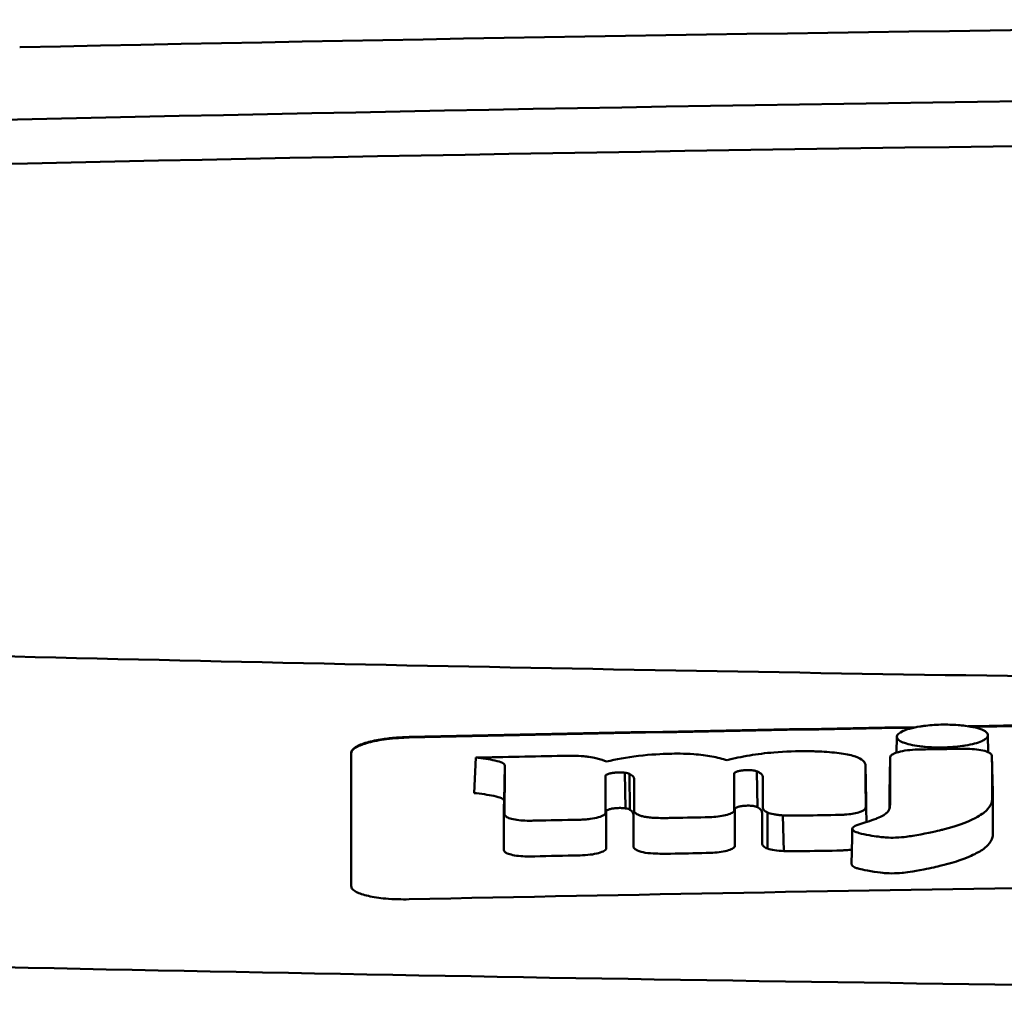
# Model space of a CAD drawing. Header units: millimetres. Extents: x 76 to 376, y 13 to 403.
# Tile 7 of 10: x 180 to 197, y 386 to 403. Entities that reach past the tile are written whole.
import ezdxf

# ---------------------------------------------------------------- set-up
doc = ezdxf.new("R2010")
doc.units = ezdxf.units.MM
doc.layers.add('Visible (ISO)', color=7, linetype='Continuous', lineweight=50)

msp = doc.modelspace()

# ---------------------------------------------------------------- linework, layer by layer
at = {"layer": 'Visible (ISO)'}
for p, q in [((180.145, 402.888), (180.153, 402.888)), ((195.336, 390.673), (195.341, 390.948)), ((196.918, 390.973), (196.923, 390.68)), ((191.403, 390.653), (191.394, 390.653)), ((197, 389.994), (196.988, 390.604)), ((188.015, 389.972), (188.045, 390.585)), ((188.535, 389.836), (188.548, 390.448)), ((194.811, 389.843), (194.799, 390.456)), ((195.211, 389.968), (195.223, 390.58)), ((190.478, 390.328), (190.481, 390.328)), ((190.639, 389.707), (190.625, 390.325)), ((190.641, 389.706), (190.628, 390.325)), ((190.714, 389.684), (190.708, 390.305)), ((192.522, 390.308), (192.522, 390.309)), ((192.924, 389.728), (192.914, 390.348)), ((190.491, 389.712), (190.494, 389.712)), ((192.534, 389.694), (192.534, 389.695)), ((193.102, 389.011), (193.101, 389.635)), ((193.382, 388.967), (193.364, 389.586))]:
    msp.add_line(p, q, dxfattribs=at)
for centre, major_axis, ratio, start_param, end_param in [((225.278, 374.142), (250.217, -0.007), 0.116796, 1.571075, 1.752137), ((225.433, 377.132), (225.492, 0.002), 0.110939, 1.570719, 1.791596), ((225.455, 377.102), (-227.223, 0), 0.106767, 4.71241, 4.92951), ((2327.251, 283.602), (2131.91, -107.347), 0.004971, 3.131872, 3.14183), ((1071.829, 464.293), (876.488, 73.351), 0.007714, 3.140926, 3.156464), ((632.567, 507.281), (437.26, 116.305), 0.016372, 3.162905, 3.181731), ((-1406.435, 765.371), (-1603.388, 374.365), 0.008684, 3.120399, 3.130225), ((225.477, -1400.088), (-1794.464, 0), 0.998105, 4.73241, 4.73325), ((185.859, 388.912), (5.162, 1.321), 0.208752, 0.672627, 0.721389), ((86.615, 362.482), (-103.711, -27.966), 0.030011, 3.195969, 3.212241), ((195.995, 390.499), (20.307, 0.333), 0.011404, 1.54636, 1.583154), ((121.433, 392.079), (68.92, -1.605), 0.017399, 0.035526, 0.081457), ((192.468, 389.075), (0.0178, -0.0822), 0.794442, 1.154854, 1.308402), ((191.245, 389.035), (0.452, 0.007), 0.249026, 3.644233, 4.534786)]:
    msp.add_ellipse(centre, major_axis=major_axis, ratio=ratio, start_param=start_param, end_param=end_param, dxfattribs=at)
for points, knots in [([(179.344, 392.353), (186.965, 392.166), (194.6, 392.026), (206.138, 391.885), (209.985, 391.849), (215.771, 391.814), (217.706, 391.805), (221.488, 391.793), (223.302, 391.79), (225.201, 391.789)], [0.000811, 0.000811, 0.000811, 0.000811, 2.334672, 2.334672, 3.49801, 3.49801, 4.08174, 4.08174, 4.638981, 4.638981, 4.638981, 4.638981]), ([(195.447, 391.047), (195.476, 391.06), (195.514, 391.074), (195.619, 391.103), (195.681, 391.115), (195.736, 391.124)], [0.54383531, 0.54383531, 0.54383531, 0.54383531, 0.55538596, 0.55538596, 0.56979725, 0.56979725, 0.56979725, 0.56979725]), ([(195.736, 391.124), (195.761, 391.128), (195.785, 391.132), (195.9, 391.147), (195.998, 391.154), (196.11, 391.157), (196.12, 391.157), (196.13, 391.157)], [0.56979725, 0.56979725, 0.56979725, 0.56979725, 0.57641934, 0.57641934, 0.60538821, 0.60538821, 0.608138, 0.608138, 0.608138, 0.608138]), ([(196.13, 391.157), (196.21, 391.158), (196.303, 391.157), (196.442, 391.146), (196.483, 391.142), (196.523, 391.137)], [0.20935443, 0.20935443, 0.20935443, 0.20935443, 0.23138469, 0.23138469, 0.24081303, 0.24081303, 0.24081303, 0.24081303]), ([(196.523, 391.137), (196.569, 391.131), (196.614, 391.124), (196.721, 391.102), (196.772, 391.086), (196.812, 391.07)], [0.24081303, 0.24081303, 0.24081303, 0.24081303, 0.25152963, 0.25152963, 0.26878639, 0.26878639, 0.26878639, 0.26878639]), ([(185.889, 390.671), (185.889, 390.704), (185.914, 390.737), (186.011, 390.797), (186.078, 390.825), (186.24, 390.871), (186.332, 390.891), (186.509, 390.917), (186.588, 390.926), (186.742, 390.938), (186.815, 390.942), (186.889, 390.943)], [0.000001, 0.000001, 0.000001, 0.000001, 0.0401815, 0.0401815, 0.0773555, 0.0773555, 0.111928, 0.111928, 0.1374241, 0.1374241, 0.1594038, 0.1594038, 0.1594038, 0.1594038]), ([(196.812, 391.07), (196.82, 391.066), (196.828, 391.063), (196.883, 391.036), (196.91, 391.011), (196.917, 390.981), (196.918, 390.977), (196.918, 390.973)], [0.26878639, 0.26878639, 0.26878639, 0.26878639, 0.27236042, 0.27236042, 0.29605283, 0.29605283, 0.29977178, 0.29977178, 0.29977178, 0.29977178]), ([(196.918, 390.973), (196.918, 390.951), (196.904, 390.928), (196.857, 390.894), (196.837, 390.883), (196.812, 390.872)], [0.29977178, 0.29977178, 0.29977178, 0.29977178, 0.3191873, 0.3191873, 0.32886275, 0.32886275, 0.32886275, 0.32886275]), ([(185.889, 390.661), (185.889, 390.679), (185.896, 390.697), (185.927, 390.732), (185.95, 390.75), (186.031, 390.796), (186.1, 390.822), (186.276, 390.87), (186.383, 390.89), (186.568, 390.914), (186.638, 390.92), (186.769, 390.929), (186.829, 390.932), (186.889, 390.933)], [0.000001, 0.000001, 0.000001, 0.000001, 0.0217943, 0.0217943, 0.0441477, 0.0441477, 0.0807582, 0.0807582, 0.1194179, 0.1194179, 0.1413053, 0.1413053, 0.159337, 0.159337, 0.159337, 0.159337]), ([(196.524, 390.795), (196.507, 390.793), (196.491, 390.79), (196.421, 390.78), (196.365, 390.775), (196.249, 390.766), (196.189, 390.763), (196.129, 390.762), (196.026, 390.761), (195.927, 390.764), (195.804, 390.774), (195.771, 390.778), (195.735, 390.782)], [0.35782816, 0.35782816, 0.35782816, 0.35782816, 0.36290873, 0.36290873, 0.38071021, 0.38071021, 0.39878358, 0.39878358, 0.39878358, 0.42985818, 0.42985818, 0.43932148, 0.43932148, 0.43932148, 0.43932148]), ([(185.889, 388.36), (185.889, 388.803), (185.889, 389.244), (185.889, 389.688), (185.889, 390.016), (185.889, 390.342), (185.889, 390.671)], [0, 0, 0, 0, 5.438666, 5.438666, 5.438666, 9.461667, 9.461667, 9.461667, 9.461667]), ([(190.007, 390.599), (189.983, 390.602), (189.953, 390.606), (189.857, 390.614), (189.791, 390.616), (189.725, 390.617)], [-0.03137982, -0.03137982, -0.03137982, -0.03137982, -0.02006966, -0.02006966, 0, 0, 0, 0]), ([(191.394, 390.653), (191.275, 390.649), (191.085, 390.641), (190.656, 390.591), (190.473, 390.558), (190.31, 390.517)], [-0.1386449, -0.1386449, -0.1386449, -0.1386449, -0.0667172, -0.0667172, 0, 0, 0, 0]), ([(192.398, 390.54), (192.322, 390.565), (192.235, 390.588), (192.039, 390.624), (191.937, 390.637), (191.653, 390.657), (191.5, 390.656), (191.403, 390.653)], [-0.2770651, -0.2770651, -0.2770651, -0.2770651, -0.2356097, -0.2356097, -0.1978033, -0.1978033, -0.1405425, -0.1405425, -0.1405425, -0.1405425]), ([(193.901, 390.695), (193.872, 390.695), (193.844, 390.696), (193.611, 390.699), (193.409, 390.693), (193.062, 390.664), (192.923, 390.646), (192.648, 390.6), (192.517, 390.572), (192.398, 390.54)], [-0.1668809, -0.1668809, -0.1668809, -0.1668809, -0.1584518, -0.1584518, -0.0966679, -0.0966679, -0.0505514, -0.0505514, 0, 0, 0, 0]), ([(194.796, 390.468), (194.789, 390.497), (194.768, 390.526), (194.694, 390.577), (194.644, 390.599), (194.5, 390.64), (194.406, 390.656), (194.189, 390.681), (194.068, 390.689), (193.951, 390.693)], [-0.3006219, -0.3006219, -0.3006219, -0.3006219, -0.2681937, -0.2681937, -0.2390981, -0.2390981, -0.2061369, -0.2061369, -0.1717789, -0.1717789, -0.1717789, -0.1717789]), ([(194.58, 389.376), (194.571, 389.367), (194.566, 389.358), (194.57, 389.338), (194.58, 389.329), (194.612, 389.302), (194.657, 389.288), (194.787, 389.249), (194.943, 389.227), (195.1, 389.206), (195.141, 389.203), (195.21, 389.199), (195.262, 389.198), (195.394, 389.202), (195.461, 389.21), (195.541, 389.22), (195.581, 389.226), (195.803, 389.262), (196.008, 389.309), (196.103, 389.331), (196.123, 389.336), (196.446, 389.417), (196.635, 389.505), (196.814, 389.604), (196.872, 389.647), (196.955, 389.738), (196.979, 389.786), (196.99, 389.848), (196.99, 389.862), (196.991, 389.899), (196.989, 390.158), (196.988, 390.604)], [-4.676688, -4.676688, -4.676688, -4.676688, -4.675904, -4.675904, -4.674974, -4.674974, -4.671817, -4.671817, -4.660677, -4.660677, -4.647032, -4.647032, -4.608842, -4.608842, -4.553099, -4.553099, -4.499156, -4.499156, -4.229728, -4.229728, -4.140787, -4.140787, -2.835256, -2.835256, -1.875515, -1.875515, -0.862737, -0.862737, -0.545368, -0.545368, 0, 0, 0, 0]), ([(195.231, 390.61), (195.228, 390.605), (195.226, 390.6), (195.224, 390.59), (195.223, 390.585), (195.223, 390.58)], [-0.0124181, -0.0124181, -0.0124181, -0.0124181, -0.00620912, -0.00620912, 0, 0, 0, 0]), ([(195.703, 390.726), (195.641, 390.724), (195.58, 390.719), (195.464, 390.705), (195.411, 390.695), (195.329, 390.672), (195.297, 390.66), (195.252, 390.636), (195.237, 390.623), (195.231, 390.61)], [-0.07038308, -0.07038308, -0.07038308, -0.07038308, -0.05171901, -0.05171901, -0.03231276, -0.03231276, -0.01570023, -0.01570023, 0, 0, 0, 0]), ([(195.74, 390.726), (195.734, 390.726), (195.728, 390.726), (195.715, 390.726), (195.709, 390.726), (195.703, 390.726)], [-0.00371697, -0.00371697, -0.00371697, -0.00371697, -0.001858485, -0.001858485, 0, 0, 0, 0]), ([(196.974, 390.644), (196.964, 390.658), (196.945, 390.671), (196.885, 390.696), (196.843, 390.708), (196.748, 390.725), (196.698, 390.731), (196.593, 390.738), (196.54, 390.739), (196.487, 390.739)], [-0.06978878, -0.06978878, -0.06978878, -0.06978878, -0.05239411, -0.05239411, -0.03314186, -0.03314186, -0.01591655, -0.01591655, 0, 0, 0, 0]), ([(196.988, 390.604), (196.988, 390.611), (196.987, 390.618), (196.982, 390.631), (196.979, 390.638), (196.974, 390.644)], [-0.01632771, -0.01632771, -0.01632771, -0.01632771, -0.00807771, -0.00807771, 0, 0, 0, 0]), ([(188.045, 390.585), (188.161, 390.573), (188.283, 390.557), (188.431, 390.524), (188.478, 390.511), (188.522, 390.487), (188.532, 390.479), (188.541, 390.468), (188.547, 390.459), (188.548, 390.448)], [-0.2159558, -0.2159558, -0.2159558, -0.2159558, -0.105326, -0.105326, -0.0420287, -0.0420287, -0.0138033, -0.0138033, 0, 0, 0, 0]), ([(195.223, 390.58), (195.223, 390.373), (195.222, 390.166), (195.222, 389.908), (195.222, 389.856), (195.222, 389.787), (195.222, 389.769), (195.22, 389.727), (195.216, 389.701), (195.193, 389.661), (195.185, 389.651), (195.176, 389.64), (195.175, 389.639), (195.174, 389.639)], [-1.166686, -1.166686, -1.166686, -1.166686, -0.464273, -0.464273, -0.288528, -0.288528, -0.228277, -0.228277, -0.144624, -0.144624, -0.115228, -0.115228, -0.113333, -0.113333, -0.113333, -0.113333]), ([(190.292, 390.258), (190.292, 390.26), (190.292, 390.262), (190.292, 390.267), (190.293, 390.269), (190.293, 390.271)], [-0.005600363, -0.005600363, -0.005600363, -0.005600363, -0.002800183, -0.002800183, 0, 0, 0, 0]), ([(190.293, 390.271), (190.295, 390.278), (190.301, 390.284), (190.323, 390.298), (190.34, 390.304), (190.377, 390.314), (190.396, 390.318), (190.436, 390.324), (190.456, 390.326), (190.478, 390.328)], [-0.03055807, -0.03055807, -0.03055807, -0.03055807, -0.02262898, -0.02262898, -0.01353981, -0.01353981, -0.00653226, -0.00653226, 0, 0, 0, 0]), ([(190.481, 390.328), (190.505, 390.33), (190.53, 390.33), (190.579, 390.33), (190.604, 390.328), (190.625, 390.325)], [-0.01504723, -0.01504723, -0.01504723, -0.01504723, -0.0076813, -0.0076813, 0, 0, 0, 0]), ([(190.625, 390.325), (190.626, 390.325), (190.626, 390.325), (190.627, 390.325), (190.627, 390.325), (190.628, 390.325)], [-0.0002682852, -0.0002682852, -0.0002682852, -0.0002682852, -0.0001341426, -0.0001341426, 0, 0, 0, 0]), ([(190.628, 390.325), (190.644, 390.323), (190.659, 390.32), (190.687, 390.313), (190.699, 390.309), (190.708, 390.305)], [-0.01202595, -0.01202595, -0.01202595, -0.01202595, -0.00617462, -0.00617462, 0, 0, 0, 0]), ([(190.708, 390.305), (190.734, 390.292), (190.758, 390.278), (190.784, 390.246), (190.789, 390.233), (190.789, 390.219)], [-0.03992932, -0.03992932, -0.03992932, -0.03992932, -0.01685313, -0.01685313, 0, 0, 0, 0]), ([(192.522, 390.309), (192.522, 390.314), (192.524, 390.318), (192.534, 390.328), (192.541, 390.333), (192.558, 390.34), (192.566, 390.343), (192.589, 390.351), (192.607, 390.355), (192.646, 390.362), (192.667, 390.365), (192.688, 390.367)], [-0.02992686, -0.02992686, -0.02992686, -0.02992686, -0.02418642, -0.02418642, -0.01807434, -0.01807434, -0.01392338, -0.01392338, -0.00671718, -0.00671718, 0, 0, 0, 0]), ([(192.688, 390.367), (192.703, 390.368), (192.719, 390.369), (192.75, 390.37), (192.766, 390.37), (192.799, 390.369), (192.815, 390.368), (192.845, 390.365), (192.859, 390.363), (192.871, 390.36)], [-0.01955689, -0.01955689, -0.01955689, -0.01955689, -0.01485499, -0.01485499, -0.01008754, -0.01008754, -0.00490608, -0.00490608, 0, 0, 0, 0]), ([(192.871, 390.36), (192.879, 390.359), (192.887, 390.357), (192.901, 390.353), (192.908, 390.351), (192.914, 390.348)], [-0.006796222, -0.006796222, -0.006796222, -0.006796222, -0.003434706, -0.003434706, 0, 0, 0, 0]), ([(192.914, 390.348), (192.932, 390.341), (192.948, 390.333), (192.977, 390.316), (192.989, 390.307), (193.011, 390.283), (193.016, 390.269), (193.016, 390.254)], [-0.04141837, -0.04141837, -0.04141837, -0.04141837, -0.03042196, -0.03042196, -0.01813781, -0.01813781, 0, 0, 0, 0]), ([(188.015, 389.972), (188.134, 389.96), (188.26, 389.943), (188.411, 389.91), (188.46, 389.897), (188.507, 389.874), (188.518, 389.866), (188.528, 389.854), (188.534, 389.846), (188.535, 389.836)], [-0.1886698, -0.1886698, -0.1886698, -0.1886698, -0.0911326, -0.0911326, -0.0367802, -0.0367802, -0.0129551, -0.0129551, 0, 0, 0, 0]), ([(194.555, 388.74), (194.555, 388.738), (194.555, 388.737), (194.556, 388.732), (194.558, 388.725), (194.58, 388.704), (194.598, 388.69), (194.667, 388.665), (194.728, 388.645), (194.968, 388.606), (195.049, 388.596), (195.136, 388.586), (195.186, 388.582), (195.312, 388.581), (195.372, 388.584), (195.497, 388.596), (195.608, 388.609), (195.927, 388.673), (196.046, 388.7), (196.237, 388.745), (196.349, 388.779), (196.588, 388.864), (196.683, 388.912), (196.783, 388.965), (196.858, 389.009), (196.961, 389.115), (196.987, 389.162), (197.001, 389.228), (197.002, 389.24), (197.004, 389.314), (197.002, 389.376), (197.001, 389.623), (197, 389.809), (197, 389.994)], [-1.208321, -1.208321, -1.208321, -1.208321, -1.111902, -1.111902, -0.905637, -0.905637, -0.746423, -0.746423, -0.659222, -0.659222, -0.617445, -0.617445, -0.585347, -0.585347, -0.554872, -0.554872, -0.520248, -0.520248, -0.499861, -0.499861, -0.459593, -0.459593, -0.4035, -0.4035, -0.354802, -0.354802, -0.317144, -0.317144, -0.30253, -0.30253, -0.226738, -0.226738, 0, 0, 0, 0]), ([(192.534, 389.695), (192.534, 389.701), (192.538, 389.707), (192.553, 389.719), (192.565, 389.724), (192.596, 389.735), (192.616, 389.74), (192.659, 389.747), (192.682, 389.75), (192.706, 389.752)], [-0.03003381, -0.03003381, -0.03003381, -0.03003381, -0.02291426, -0.02291426, -0.0153026, -0.0153026, -0.00735305, -0.00735305, 0, 0, 0, 0]), ([(192.706, 389.752), (192.722, 389.753), (192.738, 389.754), (192.772, 389.754), (192.789, 389.754), (192.821, 389.752), (192.836, 389.75), (192.864, 389.746), (192.876, 389.744), (192.887, 389.741)], [-0.0198792, -0.0198792, -0.0198792, -0.0198792, -0.01493589, -0.01493589, -0.00986287, -0.00986287, -0.00482334, -0.00482334, 0, 0, 0, 0]), ([(192.887, 389.741), (192.895, 389.739), (192.902, 389.737), (192.914, 389.733), (192.92, 389.73), (192.924, 389.728)], [-0.007017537, -0.007017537, -0.007017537, -0.007017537, -0.003544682, -0.003544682, 0, 0, 0, 0]), ([(188.545, 389.608), (188.545, 389.604), (188.546, 389.599), (188.548, 389.591), (188.55, 389.586), (188.553, 389.582)], [-0.01079552, -0.01079552, -0.01079552, -0.01079552, -0.00539778, -0.00539778, 0, 0, 0, 0]), ([(188.553, 389.582), (188.56, 389.57), (188.576, 389.558), (188.624, 389.536), (188.656, 389.526), (188.734, 389.509), (188.779, 389.503), (188.873, 389.495), (188.921, 389.493), (188.97, 389.493)], [-0.06226453, -0.06226453, -0.06226453, -0.06226453, -0.04680156, -0.04680156, -0.03060505, -0.03060505, -0.01479139, -0.01479139, 0, 0, 0, 0]), ([(189.843, 389.51), (189.874, 389.511), (189.905, 389.512), (189.967, 389.517), (189.998, 389.52), (190.082, 389.531), (190.131, 389.541), (190.211, 389.564), (190.242, 389.578), (190.283, 389.605), (190.293, 389.619), (190.293, 389.633)], [-0.07213826, -0.07213826, -0.07213826, -0.07213826, -0.06285871, -0.06285871, -0.05297585, -0.05297585, -0.03500281, -0.03500281, -0.01704041, -0.01704041, 0, 0, 0, 0]), ([(190.305, 389.656), (190.306, 389.662), (190.312, 389.668), (190.33, 389.68), (190.344, 389.686), (190.379, 389.697), (190.399, 389.701), (190.444, 389.708), (190.467, 389.71), (190.491, 389.712)], [-0.03056509, -0.03056509, -0.03056509, -0.03056509, -0.02315572, -0.02315572, -0.01522783, -0.01522783, -0.00732017, -0.00732017, 0, 0, 0, 0]), ([(190.494, 389.712), (190.52, 389.713), (190.546, 389.714), (190.595, 389.712), (190.618, 389.71), (190.639, 389.707)], [-0.01522535, -0.01522535, -0.01522535, -0.01522535, -0.0075565, -0.0075565, 0, 0, 0, 0]), ([(190.639, 389.707), (190.639, 389.707), (190.64, 389.707), (190.64, 389.706), (190.641, 389.706), (190.641, 389.706)], [-0.0002734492, -0.0002734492, -0.0002734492, -0.0002734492, -0.0001367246, -0.0001367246, 0, 0, 0, 0]), ([(190.641, 389.706), (190.657, 389.704), (190.672, 389.7), (190.697, 389.693), (190.707, 389.689), (190.714, 389.684)], [-0.01231679, -0.01231679, -0.01231679, -0.01231679, -0.00622563, -0.00622563, 0, 0, 0, 0]), ([(190.714, 389.684), (190.724, 389.677), (190.733, 389.67), (190.75, 389.656), (190.756, 389.649), (190.773, 389.626), (190.777, 389.611), (190.777, 389.596)], [-0.03744041, -0.03744041, -0.03744041, -0.03744041, -0.02842208, -0.02842208, -0.01879918, -0.01879918, 0, 0, 0, 0]), ([(190.788, 389.674), (190.788, 389.661), (190.793, 389.648), (190.814, 389.622), (190.83, 389.61), (190.853, 389.598)], [-0.03237121, -0.03237121, -0.03237121, -0.03237121, -0.01625604, -0.01625604, 0, 0, 0, 0]), ([(190.853, 389.598), (190.866, 389.591), (190.883, 389.585), (190.922, 389.573), (190.944, 389.567), (190.996, 389.557), (191.025, 389.553), (191.087, 389.546), (191.119, 389.544), (191.153, 389.542)], [-0.04047569, -0.04047569, -0.04047569, -0.04047569, -0.03078986, -0.03078986, -0.02099526, -0.02099526, -0.01033367, -0.01033367, 0, 0, 0, 0]), ([(192.134, 389.556), (192.184, 389.558), (192.231, 389.563), (192.323, 389.577), (192.365, 389.585), (192.439, 389.606), (192.469, 389.619), (192.509, 389.644), (192.52, 389.657), (192.523, 389.67)], [-0.06382121, -0.06382121, -0.06382121, -0.06382121, -0.04876084, -0.04876084, -0.03277152, -0.03277152, -0.01585483, -0.01585483, 0, 0, 0, 0]), ([(192.523, 389.67), (192.523, 389.672), (192.523, 389.674), (192.524, 389.679), (192.524, 389.681), (192.524, 389.683)], [-0.005096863, -0.005096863, -0.005096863, -0.005096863, -0.00254843, -0.00254843, 0, 0, 0, 0]), ([(192.924, 389.728), (192.937, 389.72), (192.948, 389.713), (192.969, 389.697), (192.978, 389.689), (192.998, 389.663), (193.004, 389.647), (193.004, 389.63)], [-0.04184917, -0.04184917, -0.04184917, -0.04184917, -0.03190704, -0.03190704, -0.02101076, -0.02101076, 0, 0, 0, 0]), ([(193.017, 389.721), (193.017, 389.706), (193.023, 389.691), (193.051, 389.662), (193.072, 389.648), (193.101, 389.635)], [-0.03713255, -0.03713255, -0.03713255, -0.03713255, -0.01850358, -0.01850358, 0, 0, 0, 0]), ([(193.101, 389.635), (193.128, 389.623), (193.164, 389.613), (193.23, 389.601), (193.255, 389.597), (193.308, 389.59), (193.335, 389.588), (193.364, 389.586)], [-0.03490258, -0.03490258, -0.03490258, -0.03490258, -0.01807201, -0.01807201, -0.00892925, -0.00892925, 0, 0, 0, 0]), ([(193.364, 389.586), (193.41, 389.584), (193.457, 389.582), (193.556, 389.58), (193.608, 389.581), (193.659, 389.581)], [-0.0300443, -0.0300443, -0.0300443, -0.0300443, -0.01549239, -0.01549239, 0, 0, 0, 0]), ([(194.276, 389.592), (194.304, 389.593), (194.333, 389.594), (194.387, 389.596), (194.414, 389.597), (194.44, 389.599)], [-0.01653626, -0.01653626, -0.01653626, -0.01653626, -0.00805828, -0.00805828, 0, 0, 0, 0]), ([(194.44, 389.599), (194.485, 389.602), (194.527, 389.607), (194.608, 389.62), (194.645, 389.628), (194.712, 389.647), (194.74, 389.658), (194.78, 389.682), (194.792, 389.694), (194.796, 389.706)], [-0.05821795, -0.05821795, -0.05821795, -0.05821795, -0.04453926, -0.04453926, -0.03017797, -0.03017797, -0.01468996, -0.01468996, 0, 0, 0, 0]), ([(194.796, 389.706), (194.798, 389.71), (194.799, 389.714), (194.8, 389.723), (194.801, 389.727), (194.8, 389.731)], [-0.01029059, -0.01029059, -0.01029059, -0.01029059, -0.0051453, -0.0051453, 0, 0, 0, 0]), ([(195.128, 389.598), (195.121, 389.594), (195.113, 389.589), (195.076, 389.567), (195.04, 389.55), (194.993, 389.533), (194.987, 389.53), (194.981, 389.528)], [-0.0924749, -0.0924749, -0.0924749, -0.0924749, -0.08684232, -0.08684232, -0.06779801, -0.06779801, -0.06501187, -0.06501187, -0.06501187, -0.06501187]), ([(188.97, 389.493), (188.986, 389.493), (189.002, 389.493), (189.033, 389.494), (189.049, 389.494), (189.065, 389.494)], [-0.009512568, -0.009512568, -0.009512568, -0.009512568, -0.004756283, -0.004756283, 0, 0, 0, 0]), ([(191.153, 389.542), (191.193, 389.541), (191.233, 389.54), (191.317, 389.539), (191.36, 389.539), (191.403, 389.54)], [-0.02531279, -0.02531279, -0.02531279, -0.02531279, -0.01297939, -0.01297939, 0, 0, 0, 0]), ([(192.02, 389.552), (192.039, 389.552), (192.058, 389.552), (192.096, 389.554), (192.115, 389.555), (192.134, 389.556)], [-0.0114105, -0.0114105, -0.0114105, -0.0114105, -0.00570516, -0.00570516, 0, 0, 0, 0]), ([(193.005, 389.096), (193.005, 389.081), (193.013, 389.066), (193.045, 389.037), (193.069, 389.023), (193.102, 389.011)], [-0.0372834, -0.0372834, -0.0372834, -0.0372834, -0.01872605, -0.01872605, 0, 0, 0, 0]), ([(188.533, 388.988), (188.533, 388.984), (188.533, 388.98), (188.536, 388.971), (188.538, 388.967), (188.541, 388.962)], [-0.0108334, -0.0108334, -0.0108334, -0.0108334, -0.00541667, -0.00541667, 0, 0, 0, 0]), ([(188.541, 388.962), (188.549, 388.95), (188.566, 388.938), (188.615, 388.916), (188.648, 388.907), (188.728, 388.89), (188.774, 388.884), (188.871, 388.876), (188.92, 388.875), (188.97, 388.875)], [-0.06287209, -0.06287209, -0.06287209, -0.06287209, -0.04741614, -0.04741614, -0.03128097, -0.03128097, -0.01509077, -0.01509077, 0, 0, 0, 0]), ([(189.852, 388.892), (189.912, 388.893), (189.971, 388.898), (190.082, 388.912), (190.131, 388.921), (190.215, 388.944), (190.248, 388.958), (190.294, 388.986), (190.305, 389.001), (190.305, 389.016)], [-0.07286259, -0.07286259, -0.07286259, -0.07286259, -0.05472391, -0.05472391, -0.03663002, -0.03663002, -0.01845307, -0.01845307, 0, 0, 0, 0]), ([(190.776, 389.05), (190.776, 389.036), (190.782, 389.023), (190.807, 388.998), (190.826, 388.986), (190.85, 388.975)], [-0.03246794, -0.03246794, -0.03246794, -0.03246794, -0.01597633, -0.01597633, 0, 0, 0, 0]), ([(191.167, 388.923), (191.21, 388.922), (191.253, 388.921), (191.337, 388.921), (191.378, 388.922), (191.42, 388.922)], [-0.02544983, -0.02544983, -0.02544983, -0.02544983, -0.01243766, -0.01243766, 0, 0, 0, 0]), ([(192.038, 388.934), (192.057, 388.934), (192.076, 388.935), (192.114, 388.936), (192.133, 388.937), (192.151, 388.938)], [-0.01137431, -0.01137431, -0.01137431, -0.01137431, -0.00564762, -0.00564762, 0, 0, 0, 0]), ([(192.151, 388.938), (192.202, 388.942), (192.251, 388.947), (192.344, 388.961), (192.386, 388.97), (192.457, 388.992), (192.486, 389.004), (192.523, 389.03), (192.533, 389.042), (192.535, 389.055)], [-0.0640319, -0.0640319, -0.0640319, -0.0640319, -0.04854057, -0.04854057, -0.03215829, -0.03215829, -0.01553999, -0.01553999, 0, 0, 0, 0]), ([(193.102, 389.011), (193.134, 388.999), (193.175, 388.989), (193.271, 388.974), (193.325, 388.969), (193.382, 388.967)], [-0.03526634, -0.03526634, -0.03526634, -0.03526634, -0.01757225, -0.01757225, 0, 0, 0, 0]), ([(193.382, 388.967), (193.432, 388.965), (193.483, 388.964), (193.583, 388.963), (193.631, 388.963), (193.681, 388.964)], [-0.03019579, -0.03019579, -0.03019579, -0.03019579, -0.01472022, -0.01472022, 0, 0, 0, 0]), ([(194.299, 388.975), (194.327, 388.976), (194.354, 388.977), (194.409, 388.979), (194.436, 388.981), (194.462, 388.983)], [-0.016514, -0.016514, -0.016514, -0.016514, -0.00818773, -0.00818773, 0, 0, 0, 0]), ([(188.97, 388.875), (188.986, 388.875), (189.002, 388.875), (189.034, 388.876), (189.05, 388.876), (189.067, 388.876)], [-0.009658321, -0.009658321, -0.009658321, -0.009658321, -0.004898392, -0.004898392, 0, 0, 0, 0]), ([(210.017, 388.475), (206.173, 388.443), (202.331, 388.398), (194.62, 388.283), (190.755, 388.214), (186.889, 388.132)], [0.000001, 0.000001, 0.000001, 0.000001, 1.153366, 1.153366, 2.313577, 2.313577, 2.313577, 2.313577]), ([(186.889, 388.132), (186.825, 388.13), (186.761, 388.131), (186.625, 388.134), (186.553, 388.138), (186.373, 388.154), (186.271, 388.17), (186.099, 388.208), (186.03, 388.232), (185.949, 388.274), (185.926, 388.29), (185.896, 388.325), (185.889, 388.342), (185.889, 388.36)], [0.000001, 0.000001, 0.000001, 0.000001, 0.0191896, 0.0191896, 0.0415785, 0.0415785, 0.0784246, 0.0784246, 0.1148802, 0.1148802, 0.1371153, 0.1371153, 0.158789, 0.158789, 0.158789, 0.158789]), ([(225.123, 386.469), (215.438, 386.471), (205.759, 386.538), (186.431, 386.803), (176.801, 387.002), (167.296, 387.266)], [0.032666, 0.032666, 0.032666, 0.032666, 2.938218, 2.938218, 5.868286, 5.868286, 5.868286, 5.868286])]:
    msp.add_open_spline(points, degree=3, knots=knots, dxfattribs=at)
for points in [[(186.889, 390.943), (189.82, 391.008), (192.75, 391.065), (195.681, 391.114)], [(196.577, 391.129), (196.901, 391.135), (197.226, 391.14), (197.55, 391.145)], [(196.63, 391.12), (196.923, 391.125), (197.216, 391.13), (197.51, 391.135)], [(186.889, 390.933), (189.802, 390.997), (192.714, 391.054), (195.627, 391.104)], [(193.951, 390.693), (193.934, 390.694), (193.917, 390.694), (193.901, 390.695)], [(188.548, 390.448), (188.547, 390.168), (188.546, 389.887), (188.545, 389.608)], [(194.799, 390.456), (194.798, 390.46), (194.797, 390.464), (194.796, 390.468)], [(194.8, 389.731), (194.8, 389.972), (194.799, 390.214), (194.799, 390.456)], [(190.293, 389.633), (190.293, 389.841), (190.292, 390.049), (190.292, 390.258)], [(192.524, 389.683), (192.523, 389.891), (192.522, 390.099), (192.522, 390.308)], [(193.016, 390.254), (193.017, 390.076), (193.017, 389.899), (193.017, 389.721)], [(190.789, 390.219), (190.789, 390.037), (190.789, 389.856), (190.788, 389.674)], [(195.211, 389.968), (195.211, 389.877), (195.211, 389.786), (195.21, 389.696)], [(188.535, 389.836), (188.534, 389.553), (188.533, 389.27), (188.533, 388.988)], [(194.812, 389.471), (194.811, 389.595), (194.811, 389.719), (194.811, 389.843)], [(190.304, 389.642), (190.304, 389.647), (190.304, 389.652), (190.305, 389.656)], [(190.305, 389.016), (190.305, 389.225), (190.304, 389.434), (190.304, 389.642)], [(190.777, 389.596), (190.777, 389.414), (190.776, 389.232), (190.776, 389.05)], [(192.536, 389.068), (192.535, 389.277), (192.534, 389.485), (192.534, 389.694)], [(193.004, 389.63), (193.005, 389.452), (193.005, 389.274), (193.005, 389.096)], [(193.659, 389.581), (193.865, 389.585), (194.07, 389.589), (194.276, 389.592)], [(195.174, 389.639), (195.167, 389.63), (195.153, 389.616), (195.128, 389.598)], [(189.065, 389.494), (189.321, 389.5), (189.576, 389.505), (189.831, 389.51)], [(189.831, 389.51), (189.835, 389.51), (189.839, 389.51), (189.843, 389.51)], [(191.403, 389.54), (191.609, 389.544), (191.815, 389.548), (192.02, 389.552)], [(194.684, 389.429), (194.633, 389.412), (194.596, 389.394), (194.58, 389.376)], [(194.824, 389.475), (194.775, 389.46), (194.728, 389.444), (194.684, 389.429)], [(194.981, 389.528), (194.931, 389.51), (194.878, 389.492), (194.824, 389.475)], [(194.555, 388.74), (194.56, 388.944), (194.564, 389.148), (194.568, 389.353)], [(189.067, 388.876), (189.323, 388.881), (189.583, 388.887), (189.84, 388.892)], [(189.84, 388.892), (189.844, 388.892), (189.848, 388.892), (189.852, 388.892)], [(191.42, 388.922), (191.625, 388.926), (191.833, 388.93), (192.038, 388.934)], [(193.681, 388.964), (193.886, 388.968), (194.093, 388.972), (194.299, 388.975)], [(194.462, 388.983), (194.496, 388.986), (194.529, 388.989), (194.561, 388.994)]]:
    msp.add_open_spline(points, degree=3, dxfattribs=at)

doc.saveas('drawing.dxf')
